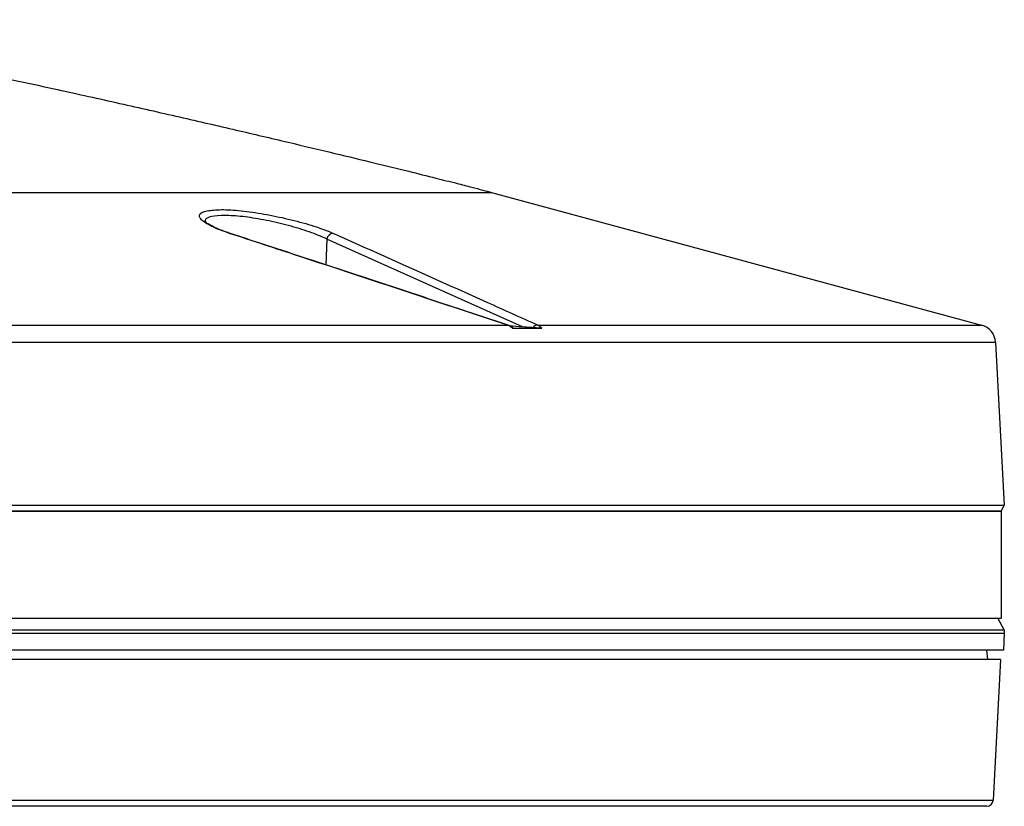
# Model space of a CAD drawing. Header units: millimetres. Extents: x 1141 to 9683, y 1625 to 6203.
# Tile 118 of 118: x 9528 to 9683, y 4049 to 4173. Entities that reach past the tile are written whole.
import ezdxf

# ---------------------------------------------------------------- set-up
doc = ezdxf.new("R2010")
doc.units = ezdxf.units.MM
doc.header["$LTSCALE"] = 25

msp = doc.modelspace()

# ---------------------------------------------------------------- linework, layer by layer
at = {"color": 7, "linetype": 'Continuous', "lineweight": 25}
for p, q in [((9433.44, 4145.54), (9602.33, 4145.54)), ((9602.33, 4145.54), (9679.19, 4124.75)), ((9576.52, 4138.22), (9576.35, 4134.19)), ((9607.18, 4124.47), (9576.52, 4138.22)), ((9433.44, 4124.75), (9604.81, 4124.75)), ((9605.08, 4124.67), (9607.18, 4124.47)), ((9605.6, 4124.26), (9610.22, 4124.26)), ((9609.58, 4124.75), (9679.19, 4124.75)), ((9681.4, 4122.01), (9433.44, 4122.01)), ((9681.4, 4122.01), (9682.74, 4096.51)), ((9433.44, 4096.51), (9682.74, 4096.51)), ((9682.29, 4095.51), (9682.74, 4096.51)), ((9433.44, 4095.61), (9682.29, 4095.61)), ((9682.29, 4095.51), (9433.44, 4095.51)), ((9682.29, 4095.51), (9682.29, 4078.81)), ((9433.44, 4078.81), (9682.29, 4078.81)), ((9682.75, 4076.96), (9681.74, 4078.81)), ((9433.44, 4076.96), (9682.75, 4076.96)), ((9433.44, 4076.47), (9682.77, 4076.47)), ((9682.77, 4076.47), (9682.63, 4073.81)), ((9682.75, 4076.96), (9682.77, 4076.47)), ((9682.63, 4073.81), (9433.44, 4073.81)), ((9680.17, 4072.31), (9680.04, 4073.81)), ((9682.17, 4072.31), (9433.44, 4072.31)), ((9682.17, 4072.31), (9681.02, 4050.26)), ((9433.44, 4050.26), (9681.02, 4050.26)), ((9680.02, 4049.31), (9433.44, 4049.31))]:
    msp.add_line(p, q, dxfattribs=at)
at = {"color": 7, "linetype": 'Continuous', "lineweight": 25, "flags": 128}
for points in [[(9561.24, 4139.13), (9561.35, 4139.12), (9561.38, 4139.11)], [(9604.81, 4124.75), (9604.88, 4124.75), (9604.94, 4124.73)]]:
    msp.add_lwpolyline(points, dxfattribs=at)
at = {"color": 7, "linetype": 'Continuous', "lineweight": 25}
for centre, radius, start, end in [((9577.56, 4138.07), 1.06, 93.1151, 172.187), ((9609.59, 4123.82), 0.927, 90.652, 146.7726), ((9678.41, 4121.85), 3, 3, 74.865), ((9680.02, 4050.31), 1, 270, 357)]:
    msp.add_arc(centre, radius, start, end, dxfattribs=at)
for points, knots in [([(9478.19, 4172.62), (9481.4, 4172.1), (9488.19, 4171), (9498.79, 4169.03), (9510.21, 4166.78), (9522.11, 4164.3), (9533.43, 4161.86), (9543.88, 4159.54), (9553.23, 4157.42), (9562.04, 4155.38), (9570.15, 4153.48), (9577.41, 4151.75), (9583.71, 4150.23), (9589, 4148.94), (9593.27, 4147.88), (9596.57, 4147.05), (9599.03, 4146.42), (9600.85, 4145.94), (9601.88, 4145.66), (9602.33, 4145.54)], [0, 0, 0, 0, 0.076775, 0.162286, 0.25463, 0.351294, 0.449321, 0.528012, 0.603964, 0.67562, 0.741475, 0.800473, 0.85173, 0.894602, 0.929062, 0.955524, 0.974908, 0.989021, 1, 1, 1, 1]), ([(9561.24, 4139.13), (9560.71, 4139.31), (9559.66, 4139.67), (9558.4, 4140.22), (9557.43, 4140.76), (9556.77, 4141.27), (9556.47, 4141.73), (9556.53, 4142.13), (9556.91, 4142.45), (9557.45, 4142.59), (9557.71, 4142.66)], [0, 0, 0, 0, 0.126407, 0.252816, 0.379277, 0.505725, 0.631202, 0.756655, 0.878338, 1, 1, 1, 1]), ([(9557.71, 4142.66), (9558.4, 4142.75), (9559.75, 4142.92), (9562.98, 4142.71), (9566.64, 4142.19), (9570.5, 4141.39), (9573.56, 4140.57), (9575.7, 4139.86), (9576.82, 4139.43), (9577.36, 4139.19), (9577.51, 4139.13)], [0, 0, 0, 0, 0.160391, 0.316564, 0.472624, 0.632476, 0.798211, 0.884054, 0.969896, 1, 1, 1, 1]), ([(9561.24, 4139.17), (9561.08, 4139.22), (9560.42, 4139.43), (9559.46, 4139.81), (9558.42, 4140.28), (9557.74, 4140.69), (9557.37, 4140.96), (9557.28, 4141.13), (9557.3, 4141.08), (9557.3, 4141.08)], [0, 0, 0, 0, 0.063718, 0.27277, 0.480269, 0.68114, 0.842625, 0.99173, 1, 1, 1, 1]), ([(9576.52, 4138.22), (9576.39, 4138.28), (9575.52, 4138.7), (9573.48, 4139.48), (9570.12, 4140.48), (9566.59, 4141.28), (9563.23, 4141.8), (9560.32, 4141.99), (9558.27, 4141.8), (9557.27, 4141.4), (9557.43, 4141.02), (9557.48, 4140.92)], [0, 0, 0, 0, 0.024674, 0.164979, 0.30081, 0.431565, 0.55891, 0.686128, 0.816778, 0.952863, 1, 1, 1, 1]), ([(9604.81, 4124.75), (9604.29, 4124.92), (9601.7, 4125.78), (9590.8, 4129.39), (9576.8, 4134.01), (9564.87, 4137.94), (9561.24, 4139.13)], [0, 0, 0, 0, 0.0357257, 0.1786287, 0.7502408, 1, 1, 1, 1]), ([(9604.94, 4124.72), (9594.77, 4128.1), (9580.26, 4132.92), (9565.73, 4137.67), (9561.37, 4139.1)], [0, 0, 0, 0, 0.700258, 1, 1, 1, 1]), ([(9577.51, 4139.13), (9577.89, 4138.96), (9579.8, 4138.11), (9587.82, 4134.52), (9598.13, 4129.9), (9606.91, 4125.95), (9609.58, 4124.75)], [0, 0, 0, 0, 0.035726, 0.178629, 0.750241, 1, 1, 1, 1]), ([(9605.6, 4124.26), (9605.53, 4124.32), (9605.28, 4124.54), (9605, 4124.66), (9604.81, 4124.75)], [0, 0, 0, 0, 0.301195, 1, 1, 1, 1]), ([(9605.74, 4124.25), (9605.57, 4124.4), (9605.33, 4124.6), (9605.03, 4124.69), (9604.94, 4124.72)], [0, 0, 0, 0, 0.689969, 1, 1, 1, 1]), ([(9605.75, 4124.27), (9605.76, 4124.27), (9605.77, 4124.26), (9605.72, 4124.26), (9605.64, 4124.26), (9605.6, 4124.26)], [0, 0, 0, 0, 0.285572, 0.6586, 1, 1, 1, 1]), ([(9608.82, 4124.33), (9608.69, 4124.34), (9608.11, 4124.39), (9607.59, 4124.44), (9607.18, 4124.47)], [0, 0, 0, 0, 0.210133, 1, 1, 1, 1]), ([(9610.22, 4124.26), (9610.18, 4124.26), (9610.08, 4124.26), (9609.86, 4124.27), (9609.59, 4124.28), (9609.2, 4124.3), (9608.97, 4124.32), (9608.82, 4124.33)], [0, 0, 0, 0, 0.1103023, 0.230823, 0.4187841, 0.6048672, 1, 1, 1, 1]), ([(9609.58, 4124.75), (9609.74, 4124.66), (9609.97, 4124.54), (9610.16, 4124.32), (9610.22, 4124.26)], [0, 0, 0, 0, 0.698805, 1, 1, 1, 1])]:
    msp.add_open_spline(points, degree=3, knots=knots, dxfattribs=at)

doc.saveas('drawing.dxf')
